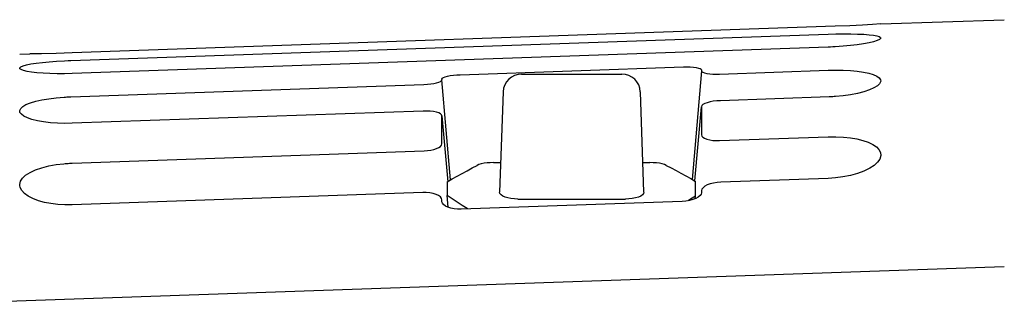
# Model space of a CAD drawing. Header units: inches. Extents: x 0 to 13.8, y 0 to 10.6.
# Tile 21 of 30: x 8.392 to 9.019, y 6.3 to 6.482. Entities that reach past the tile are written whole.
import ezdxf

# ---------------------------------------------------------------- set-up
doc = ezdxf.new("R2010")
doc.units = ezdxf.units.IN
doc.header["$LTSCALE"] = 0.75625
doc.header["$MEASUREMENT"] = 0
doc.layers.get('0').update_dxf_attribs({"linetype": 'CONTINUOUS'})

msp = doc.modelspace()

# ---------------------------------------------------------------- linework, layer by layer
at = {"color": 7, "linetype": 'Continuous'}
for p, q in [((8.94061, 6.47965), (9.01935, 6.4824)), ((8.91165, 6.47818), (8.42555, 6.4612)), ((8.92091, 6.47857), (8.91165, 6.47818)), ((8.92904, 6.47898), (8.92091, 6.47857)), ((8.93531, 6.47933), (8.92904, 6.47898)), ((8.94061, 6.47965), (8.93531, 6.47933)), ((8.42472, 6.45631), (8.9071, 6.47316)), ((8.42556, 6.4612), (8.41528, 6.46088)), ((8.90709, 6.46487), (8.42555, 6.44805)), ((8.90862, 6.46493), (8.9071, 6.46487)), ((8.91014, 6.465), (8.90862, 6.46493)), ((8.91166, 6.46508), (8.91014, 6.465)), ((8.39206, 6.4605), (8.39847, 6.46056)), ((8.40591, 6.46067), (8.39847, 6.46056)), ((8.41528, 6.46088), (8.40591, 6.46067)), ((8.4205, 6.45613), (8.42303, 6.45625)), ((8.42303, 6.45625), (8.42472, 6.45631)), ((8.67264, 6.44731), (8.81488, 6.45228)), ((8.82644, 6.44983), (8.82049, 6.38048)), ((8.82644, 6.45028), (8.82643, 6.45016)), ((8.82643, 6.45007), (8.82644, 6.45005)), ((8.83798, 6.44768), (8.9071, 6.45009)), ((8.66108, 6.44449), (8.66109, 6.44436)), ((8.66656, 6.38021), (8.66108, 6.44407)), ((8.71186, 6.44773), (8.77566, 6.44773)), ((8.42469, 6.43324), (8.64954, 6.4411)), ((8.70006, 6.43633), (8.69782, 6.3723)), ((8.7897, 6.3723), (8.78747, 6.43633)), ((8.90787, 6.43314), (8.83851, 6.43072)), ((8.64901, 6.4241), (8.42555, 6.4163)), ((8.82219, 6.3795), (8.82644, 6.42689)), ((8.82644, 6.42689), (8.82644, 6.40904)), ((8.66108, 6.40329), (8.66108, 6.42109)), ((8.66108, 6.42109), (8.66486, 6.37899)), ((8.83784, 6.40526), (8.90711, 6.40768)), ((8.42554, 6.39086), (8.64968, 6.39869)), ((8.69391, 6.39123), (8.69848, 6.39123)), ((8.78904, 6.39123), (8.79361, 6.39123)), ((8.9071, 6.38112), (8.83867, 6.37873)), ((8.66438, 6.37895), (8.66443, 6.37014)), ((8.82258, 6.36982), (8.82264, 6.37924)), ((8.82645, 6.37336), (8.82644, 6.37314)), ((8.64886, 6.3721), (8.42554, 6.3643)), ((8.66013, 6.36932), (8.65896, 6.37018)), ((8.66108, 6.36736), (8.66107, 6.36755)), ((8.66108, 6.36645), (8.66108, 6.36736)), ((8.66502, 6.36271), (8.66443, 6.37014)), ((8.66765, 6.36811), (8.66443, 6.37014)), ((8.70947, 6.36797), (8.77805, 6.36797)), ((8.81945, 6.36784), (8.81794, 6.36687)), ((8.82258, 6.36982), (8.81945, 6.36784)), ((8.82245, 6.36819), (8.82258, 6.36982)), ((8.82553, 6.37019), (8.82437, 6.36921)), ((8.82621, 6.37119), (8.82553, 6.37019)), ((8.82643, 6.37199), (8.82621, 6.37119)), ((8.82644, 6.37221), (8.82643, 6.37199)), ((8.82644, 6.37314), (8.82644, 6.37221)), ((8.66109, 6.36625), (8.66108, 6.36645)), ((8.66134, 6.36538), (8.66109, 6.36625)), ((8.81419, 6.36645), (8.67332, 6.36153)), ((9.01935, 6.32483), (8.31332, 6.30017))]:
    msp.add_line(p, q, dxfattribs=at)
for points in [[(8.9071, 6.47316), (8.91211, 6.4733), (8.9169, 6.47336), (8.92153, 6.47335), (8.92585, 6.47326), (8.92975, 6.47308), (8.93316, 6.47282), (8.93599, 6.47248), (8.9382, 6.47206), (8.93971, 6.47156), (8.9405, 6.471), (8.9406, 6.47062)], [(8.9406, 6.47062), (8.94052, 6.47037), (8.93979, 6.4697), (8.93829, 6.46901), (8.93608, 6.46831), (8.93321, 6.46762), (8.92974, 6.46697), (8.92571, 6.46637), (8.92128, 6.46584), (8.91662, 6.46541), (8.91166, 6.46508)], [(8.39207, 6.45147), (8.39213, 6.45177), (8.39281, 6.45239), (8.39425, 6.453), (8.39639, 6.45358), (8.3992, 6.45413), (8.4026, 6.45464), (8.40656, 6.4551), (8.41094, 6.45551), (8.41557, 6.45585), (8.4205, 6.45613)], [(8.42556, 6.44805), (8.42061, 6.44794), (8.41585, 6.44793), (8.41125, 6.44804), (8.40694, 6.44825), (8.40304, 6.44856), (8.39962, 6.44896), (8.39678, 6.44943), (8.39456, 6.44996), (8.39302, 6.45054), (8.39219, 6.45114), (8.39207, 6.45147)], [(8.81488, 6.45228), (8.81713, 6.45232), (8.8193, 6.45226), (8.82129, 6.45211), (8.82304, 6.45188), (8.82448, 6.45157), (8.82555, 6.4512), (8.82621, 6.45077), (8.82644, 6.45028)], [(8.82644, 6.45004), (8.82644, 6.44995), (8.82644, 6.44983)], [(8.82644, 6.44983), (8.82666, 6.44932), (8.82734, 6.44888), (8.82843, 6.44847), (8.8299, 6.44813), (8.83168, 6.44788), (8.83368, 6.44771), (8.83581, 6.44764), (8.83798, 6.44768)], [(8.90711, 6.45009), (8.91197, 6.45018), (8.91668, 6.45012), (8.92126, 6.44988), (8.92558, 6.44949), (8.92955, 6.44892), (8.93303, 6.4482), (8.93588, 6.44734), (8.9381, 6.44635), (8.93964, 6.44526), (8.94046, 6.44407), (8.9406, 6.4431)], [(8.64954, 6.4411), (8.65177, 6.44123), (8.65392, 6.44145), (8.65592, 6.44176), (8.65768, 6.44214), (8.65912, 6.44258), (8.66019, 6.44306), (8.66086, 6.44355), (8.66108, 6.44407)], [(8.66108, 6.44449), (8.6613, 6.44499), (8.66196, 6.44547), (8.66305, 6.44593), (8.66452, 6.44635), (8.66631, 6.44671), (8.66833, 6.447), (8.67047, 6.4472), (8.67264, 6.44731)], [(8.66109, 6.44428), (8.66108, 6.44428), (8.66108, 6.44428), (8.66108, 6.4442), (8.66108, 6.44407)], [(8.9406, 6.4431), (8.94055, 6.44281), (8.9399, 6.4415), (8.93848, 6.44018), (8.93633, 6.43887), (8.93344, 6.43761), (8.92994, 6.43643), (8.92589, 6.4354), (8.92142, 6.43452), (8.91671, 6.43385), (8.9117, 6.43336)], [(8.39207, 6.42395), (8.3921, 6.4245), (8.39268, 6.42576), (8.39401, 6.427), (8.39607, 6.42819), (8.39886, 6.42931), (8.40228, 6.43033), (8.40626, 6.43122), (8.41066, 6.43197), (8.41534, 6.43256), (8.42035, 6.43301)], [(8.42035, 6.43301), (8.42121, 6.43306), (8.42208, 6.43311), (8.42295, 6.43316), (8.42382, 6.43321), (8.42469, 6.43324)], [(8.83851, 6.43072), (8.83621, 6.43057), (8.83397, 6.43031), (8.83187, 6.42993), (8.83002, 6.42944), (8.82849, 6.42887), (8.82736, 6.42824), (8.82667, 6.42758), (8.82644, 6.42689)], [(8.9117, 6.43336), (8.91094, 6.43331), (8.91017, 6.43326), (8.90941, 6.43322), (8.90864, 6.43318), (8.90787, 6.43314)], [(8.42555, 6.4163), (8.42076, 6.41623), (8.41612, 6.41635), (8.41158, 6.41668), (8.40729, 6.41719), (8.40332, 6.4179), (8.39982, 6.41876), (8.39695, 6.41975), (8.3947, 6.42085), (8.39312, 6.42202), (8.39224, 6.42325), (8.39207, 6.42395)], [(8.66108, 6.42109), (8.66085, 6.42176), (8.66017, 6.42238), (8.65904, 6.42294), (8.65751, 6.42341), (8.65564, 6.42377), (8.65354, 6.42401), (8.6513, 6.42412), (8.64901, 6.4241)], [(8.82644, 6.40904), (8.82667, 6.40819), (8.82735, 6.40743), (8.82845, 6.40674), (8.82992, 6.40615), (8.83171, 6.4057), (8.83369, 6.4054), (8.83576, 6.40525), (8.83784, 6.40526)], [(8.90711, 6.40768), (8.90795, 6.4077), (8.90879, 6.40772), (8.90962, 6.40773), (8.91046, 6.40773), (8.91129, 6.40773), (8.91212, 6.40772)], [(8.91212, 6.40772), (8.91686, 6.40749), (8.9213, 6.40703), (8.92544, 6.40633), (8.92923, 6.4054), (8.93264, 6.40422), (8.93555, 6.40283), (8.93785, 6.40125), (8.93949, 6.39949), (8.9404, 6.39758), (8.94059, 6.39569)], [(8.64968, 6.39869), (8.65186, 6.39884), (8.65397, 6.39914), (8.65592, 6.39959), (8.65765, 6.40016), (8.65907, 6.40083), (8.66015, 6.40159), (8.66084, 6.40241), (8.66108, 6.40329)], [(8.94059, 6.39569), (8.93995, 6.3935), (8.93856, 6.39145), (8.93645, 6.38946), (8.93361, 6.38757), (8.92995, 6.38578), (8.92576, 6.3842), (8.92127, 6.38297), (8.91658, 6.38204), (8.91188, 6.38142), (8.90711, 6.38112)], [(8.39209, 6.37654), (8.39208, 6.37729), (8.39256, 6.37929), (8.39381, 6.38124), (8.39582, 6.38312), (8.39869, 6.38493), (8.40222, 6.38658), (8.40626, 6.38795), (8.41068, 6.38907), (8.41529, 6.38992), (8.42014, 6.39051)], [(8.42014, 6.39051), (8.42104, 6.39059), (8.42194, 6.39066), (8.42284, 6.39073), (8.42374, 6.39078), (8.42465, 6.39082), (8.42555, 6.39086)], [(8.66438, 6.37895), (8.66755, 6.38077), (8.67072, 6.38257), (8.67391, 6.38433), (8.6771, 6.38607), (8.68029, 6.38778), (8.6835, 6.38946)], [(8.69391, 6.39123), (8.69184, 6.39118), (8.68981, 6.39102), (8.68789, 6.39076), (8.68615, 6.3904), (8.68468, 6.38997), (8.6835, 6.38946)], [(8.80402, 6.38946), (8.80284, 6.38998), (8.80135, 6.39041), (8.7996, 6.39077), (8.79766, 6.39103), (8.79565, 6.39118), (8.79361, 6.39123)], [(8.80402, 6.38946), (8.80714, 6.38783), (8.81025, 6.38616), (8.81336, 6.38447), (8.81646, 6.38275), (8.81955, 6.38101), (8.82264, 6.37924)], [(8.42554, 6.3643), (8.4208, 6.36429), (8.41628, 6.36454), (8.41196, 6.36506), (8.40788, 6.36585), (8.40397, 6.36693), (8.40044, 6.36825), (8.39747, 6.36979), (8.39507, 6.3715), (8.39336, 6.37335), (8.39234, 6.37529), (8.39209, 6.37654)], [(8.83867, 6.37873), (8.83636, 6.37855), (8.83411, 6.3782), (8.83199, 6.37766), (8.83011, 6.37696), (8.82856, 6.37612), (8.8274, 6.37519), (8.82668, 6.3742), (8.82645, 6.37336)], [(8.65896, 6.37018), (8.65738, 6.37093), (8.65547, 6.3715), (8.65334, 6.37189), (8.65111, 6.37209), (8.64886, 6.3721)], [(8.66107, 6.36755), (8.66084, 6.36838), (8.66013, 6.36932)], [(8.67749, 6.36167), (8.67724, 6.36184), (8.67405, 6.36396), (8.67085, 6.36605), (8.66765, 6.36811)], [(8.70947, 6.36797), (8.70722, 6.36805), (8.70505, 6.36829), (8.70304, 6.36869), (8.70127, 6.36922), (8.69981, 6.36987), (8.69871, 6.37061), (8.69803, 6.37142), (8.69782, 6.3723)], [(8.7897, 6.3723), (8.7895, 6.37144), (8.78883, 6.37063), (8.78772, 6.36987), (8.78622, 6.3692), (8.78438, 6.36867), (8.78233, 6.36827), (8.78019, 6.36804), (8.77805, 6.36797)], [(8.82088, 6.36758), (8.81872, 6.367), (8.81646, 6.36663), (8.81419, 6.36645)], [(8.82437, 6.36921), (8.8228, 6.36832), (8.82088, 6.36758)], [(8.6667, 6.36218), (8.66483, 6.36277), (8.66327, 6.36353), (8.66209, 6.36441), (8.66134, 6.36538)], [(8.67332, 6.36153), (8.67104, 6.36155), (8.6688, 6.36176), (8.6667, 6.36218)]]:
    msp.add_lwpolyline(points, dxfattribs=at)
for centre, start, end in [((8.71186, 6.43592), 90, 178), ((8.77566, 6.43592), 2, 90)]:
    msp.add_arc(centre, 0.01181, start, end, dxfattribs=at)

doc.saveas('drawing.dxf')
